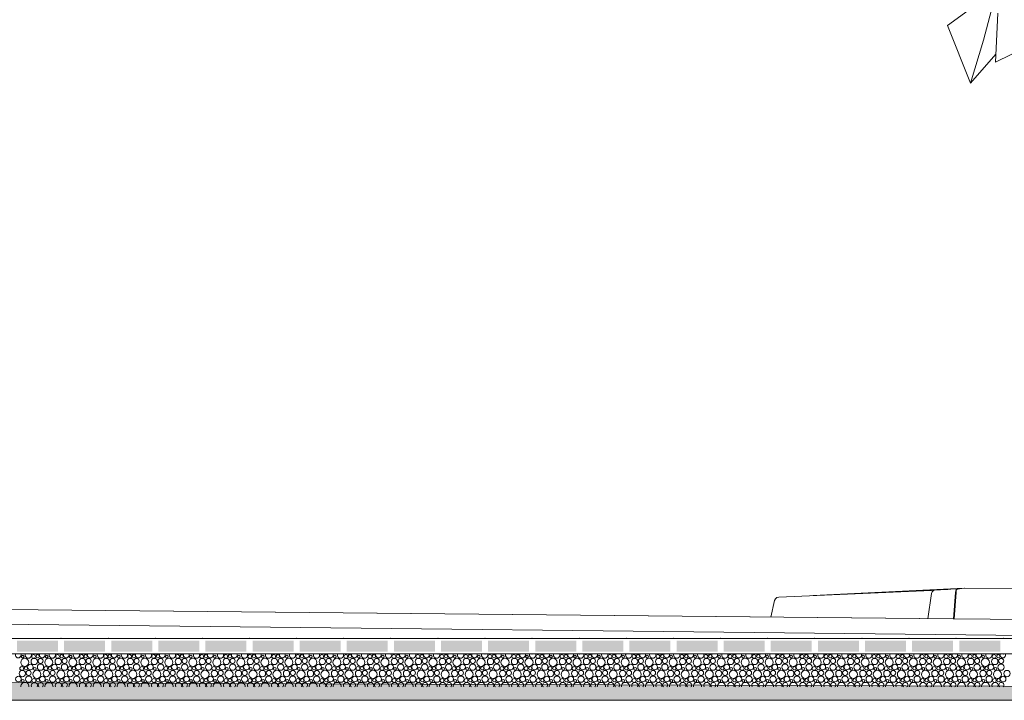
# Model space of a CAD drawing. Header units: millimetres. Extents: x 27350 to 76432, y -300 to 6935.
# Tile 19 of 43: x 64025 to 68498, y -300 to 2792. Entities that reach past the tile are written whole.
import ezdxf

# ---------------------------------------------------------------- set-up
doc = ezdxf.new("R2010")
doc.units = ezdxf.units.MM
doc.header["$MEASUREMENT"] = 0
for name, color, linetype in [('L1', 7, 'Continuous'), ('Nouveau_Terrain _ Original.Terrain', 7, 'Continuous'), ('Nouveau_VRD _ Voirie 3d.VRD', 7, 'Continuous'), ('Nouveau_VRD _ Végétation.VRD', 7, 'Continuous'), ('VRD _ Bordure.VRD', 7, 'Continuous')]:
    doc.layers.add(name, color=color, linetype=linetype)

# ---------------------------------------------------------------- blocks, each defined once
blk = doc.blocks.new('Élément de coupe_10')
at = {"layer": 'VRD _ Bordure.VRD', "color": 7, "linetype": 'Continuous', "lineweight": 15}
for p, q in [((68271, 69.7), (68279.2, 189.7)), ((68279.2, 189.7), (68280.3, 197.5)), ((68280.3, 197.5), (68282.3, 203.1)), ((68282.3, 203.1), (68284.9, 205.3)), ((68284.9, 205.3), (68316.1, 209.6)), ((68316.6, 209.6), (68316.8, 209.7)), ((68316.8, 209.7), (69216.3, 203.1))]:
    blk.add_line(p, q, dxfattribs=at)
blk = doc.blocks.new('*X21')
at = {"layer": 'Nouveau_VRD _ Voirie 3d.VRD', "color": 33, "linetype": 'Continuous', "lineweight": 15, "true_color": 0xf48e54}
for centre, radius in [((64047.8, -127.6), 18.4), ((64038.4, -101.9), 6.2), ((64090.8, -123.8), 14.3), ((64087.9, -100.6), 8.58), ((64107.1, -99.6), 7.52), ((64119.6, -121.2), 11.5), ((64156.9, -127.6), 18.4), ((64147.5, -101.9), 6.2), ((64199.9, -123.8), 14.3), ((64197, -100.6), 8.58), ((64216.2, -99.6), 7.52), ((64228.7, -121.2), 11.5), ((64266, -127.6), 18.4), ((64256.6, -101.9), 6.2), ((64309, -123.8), 14.3), ((64306.2, -100.6), 8.58), ((64325.3, -99.6), 7.52), ((64337.9, -121.2), 11.5), ((64375.1, -127.6), 18.4), ((64365.7, -101.9), 6.2), ((64418.2, -123.8), 14.3), ((64415.3, -100.6), 8.58), ((64434.4, -99.6), 7.52), ((64447, -121.2), 11.5), ((64484.2, -127.6), 18.4), ((64474.8, -101.9), 6.2), ((64527.3, -123.8), 14.3), ((64524.4, -100.6), 8.58), ((64543.5, -99.6), 7.52), ((64556.1, -121.2), 11.5), ((64593.3, -127.6), 18.4), ((64583.9, -101.9), 6.2), ((64636.4, -123.8), 14.3), ((64633.5, -100.6), 8.58), ((64652.6, -99.6), 7.52), ((64665.2, -121.2), 11.5), ((64702.4, -127.6), 18.4), ((64693.1, -101.9), 6.2), ((64745.5, -123.8), 14.3), ((64742.6, -100.6), 8.58), ((64761.7, -99.6), 7.52), ((64774.3, -121.2), 11.5), ((64811.5, -127.6), 18.4), ((64802.2, -101.9), 6.2), ((64854.6, -123.8), 14.3), ((64851.7, -100.6), 8.58), ((64870.9, -99.6), 7.52), ((64883.4, -121.2), 11.5), ((64920.7, -127.6), 18.4), ((64911.3, -101.9), 6.2), ((64963.7, -123.8), 14.3), ((64960.8, -100.6), 8.58), ((64980, -99.6), 7.52), ((64992.5, -121.2), 11.5), ((65029.8, -127.6), 18.4), ((65020.4, -101.9), 6.2), ((65072.8, -123.8), 14.3), ((65069.9, -100.6), 8.58), ((65089.1, -99.6), 7.52), ((65101.6, -121.2), 11.5), ((65138.9, -127.6), 18.4), ((65129.5, -101.9), 6.2), ((65181.9, -123.8), 14.3), ((65179, -100.6), 8.58), ((65198.2, -99.6), 7.52), ((65210.8, -121.2), 11.5), ((65248, -127.6), 18.4), ((65238.6, -101.9), 6.2), ((65291.1, -123.8), 14.3), ((65288.2, -100.6), 8.58), ((65307.3, -99.6), 7.52), ((65319.9, -121.2), 11.5), ((65357.1, -127.6), 18.4), ((65347.7, -101.9), 6.2), ((65400.2, -123.8), 14.3), ((65397.3, -100.6), 8.58), ((65416.4, -99.6), 7.52), ((65429, -121.2), 11.5), ((65466.2, -127.6), 18.4), ((65456.8, -101.9), 6.2), ((65509.3, -123.8), 14.3), ((65506.4, -100.6), 8.58), ((65525.5, -99.6), 7.52), ((65538.1, -121.2), 11.5), ((65575.3, -127.6), 18.4), ((65566, -101.9), 6.2), ((65618.4, -123.8), 14.3), ((65615.5, -100.6), 8.58), ((65634.6, -99.6), 7.52), ((65647.2, -121.2), 11.5), ((65684.4, -127.6), 18.4), ((65675.1, -101.9), 6.2), ((65727.5, -123.8), 14.3), ((65724.6, -100.6), 8.58), ((65743.8, -99.6), 7.52), ((65756.3, -121.2), 11.5), ((65793.6, -127.6), 18.4), ((65784.2, -101.9), 6.2), ((65836.6, -123.8), 14.3), ((65833.7, -100.6), 8.58), ((65852.9, -99.6), 7.52), ((65865.4, -121.2), 11.5), ((65902.7, -127.6), 18.4), ((65893.3, -101.9), 6.2), ((65945.7, -123.8), 14.3), ((65942.8, -100.6), 8.58), ((65962, -99.6), 7.52), ((65974.5, -121.2), 11.5), ((66011.8, -127.6), 18.4), ((66002.4, -101.9), 6.2), ((66054.8, -123.8), 14.3), ((66051.9, -100.6), 8.58), ((66071.1, -99.6), 7.52), ((66083.7, -121.2), 11.5), ((66120.9, -127.6), 18.4), ((66111.5, -101.9), 6.2), ((66164, -123.8), 14.3), ((66161.1, -100.6), 8.58), ((66180.2, -99.6), 7.52), ((66192.8, -121.2), 11.5), ((66230, -127.6), 18.4), ((66220.6, -101.9), 6.2), ((66273.1, -123.8), 14.3), ((66270.2, -100.6), 8.58), ((66289.3, -99.6), 7.52), ((66301.9, -121.2), 11.5), ((66339.1, -127.6), 18.4), ((66329.7, -101.9), 6.2), ((66382.2, -123.8), 14.3), ((66379.3, -100.6), 8.58), ((66398.4, -99.6), 7.52), ((66411, -121.2), 11.5), ((66448.2, -127.6), 18.4), ((66438.9, -101.9), 6.2), ((66491.3, -123.8), 14.3), ((66488.4, -100.6), 8.58), ((66507.5, -99.6), 7.52), ((66520.1, -121.2), 11.5), ((66557.3, -127.6), 18.4), ((66548, -101.9), 6.2), ((66600.4, -123.8), 14.3), ((66597.5, -100.6), 8.58), ((66616.7, -99.6), 7.52), ((66629.2, -121.2), 11.5), ((66666.5, -127.6), 18.4), ((66657.1, -101.9), 6.2), ((66709.5, -123.8), 14.3), ((66706.6, -100.6), 8.58), ((66725.8, -99.6), 7.52), ((66738.3, -121.2), 11.5), ((66775.6, -127.6), 18.4), ((66766.2, -101.9), 6.2), ((66818.6, -123.8), 14.3), ((66815.7, -100.6), 8.58), ((66834.9, -99.6), 7.52), ((66847.4, -121.2), 11.5), ((66884.7, -127.6), 18.4), ((66875.3, -101.9), 6.2), ((66927.7, -123.8), 14.3), ((66924.8, -100.6), 8.58), ((66944, -99.6), 7.52), ((66956.6, -121.2), 11.5), ((66993.8, -127.6), 18.4), ((66984.4, -101.9), 6.2), ((67036.9, -123.8), 14.3), ((67034, -100.6), 8.58), ((67053.1, -99.6), 7.52), ((67065.7, -121.2), 11.5), ((67102.9, -127.6), 18.4), ((67093.5, -101.9), 6.2), ((67146, -123.8), 14.3), ((67143.1, -100.6), 8.58), ((67162.2, -99.6), 7.52), ((67174.8, -121.2), 11.5), ((67212, -127.6), 18.4), ((67202.6, -101.9), 6.2), ((67255.1, -123.8), 14.3), ((67252.2, -100.6), 8.58), ((67271.3, -99.6), 7.52), ((67283.9, -121.2), 11.5), ((67321.1, -127.6), 18.4), ((67311.8, -101.9), 6.2), ((67364.2, -123.8), 14.3), ((67361.3, -100.6), 8.58), ((67380.4, -99.6), 7.52), ((67393, -121.2), 11.5), ((67430.2, -127.6), 18.4), ((67420.9, -101.9), 6.2), ((67473.3, -123.8), 14.3), ((67470.4, -100.6), 8.58), ((67489.6, -99.6), 7.52), ((67502.1, -121.2), 11.5), ((67539.3, -127.6), 18.4), ((67530, -101.9), 6.2), ((67582.4, -123.8), 14.3), ((67579.5, -100.6), 8.58), ((67598.7, -99.6), 7.52), ((67611.2, -121.2), 11.5), ((67648.5, -127.6), 18.4), ((67639.1, -101.9), 6.2), ((67691.5, -123.8), 14.3), ((67688.6, -100.6), 8.58), ((67707.8, -99.6), 7.52), ((67720.3, -121.2), 11.5), ((67757.6, -127.6), 18.4), ((67748.2, -101.9), 6.2), ((67800.6, -123.8), 14.3), ((67797.7, -100.6), 8.58), ((67816.9, -99.6), 7.52), ((67829.5, -121.2), 11.5), ((67866.7, -127.6), 18.4), ((67857.3, -101.9), 6.2), ((67909.8, -123.8), 14.3), ((67906.9, -100.6), 8.58), ((67926, -99.6), 7.52), ((67938.6, -121.2), 11.5), ((67975.8, -127.6), 18.4), ((67966.4, -101.9), 6.2), ((68018.9, -123.8), 14.3), ((68016, -100.6), 8.58), ((68035.1, -99.6), 7.52), ((68047.7, -121.2), 11.5), ((68084.9, -127.6), 18.4), ((68075.5, -101.9), 6.2), ((68128, -123.8), 14.3), ((68125.1, -100.6), 8.58), ((68144.2, -99.6), 7.52), ((68156.8, -121.2), 11.5), ((68194, -127.6), 18.4), ((68184.7, -101.9), 6.2), ((68237.1, -123.8), 14.3), ((68234.2, -100.6), 8.58), ((68253.3, -99.6), 7.52), ((68265.9, -121.2), 11.5), ((68303.1, -127.6), 18.4), ((68293.8, -101.9), 6.2), ((68346.2, -123.8), 14.3), ((68343.3, -100.6), 8.58), ((68362.5, -99.6), 7.52), ((68375, -121.2), 11.5), ((68412.2, -127.6), 18.4), ((68402.9, -101.9), 6.2), ((68455.3, -123.8), 14.3), ((68452.4, -100.6), 8.58), ((68471.6, -99.6), 7.52), ((68484.1, -121.2), 11.5), ((64036.8, -178.4), 14.3), ((64033.9, -155.2), 8.58), ((64053.1, -154.2), 7.52), ((64065.6, -175.8), 11.5), ((64073.3, -148.8), 12.8), ((64102.9, -182.2), 18.4), ((64093.5, -156.5), 6.2), ((64119.3, -149.5), 14.2), ((64145.9, -178.4), 14.3), ((64143, -155.2), 8.58), ((64162.2, -154.2), 7.52), ((64174.7, -175.8), 11.5), ((64182.4, -148.8), 12.8), ((64212, -182.2), 18.4), ((64202.6, -156.5), 6.2), ((64228.4, -149.5), 14.2), ((64255, -178.4), 14.3), ((64252.2, -155.2), 8.58), ((64271.3, -154.2), 7.52), ((64283.9, -175.8), 11.5), ((64291.5, -148.8), 12.8), ((64321.1, -182.2), 18.4), ((64311.7, -156.5), 6.2), ((64337.6, -149.5), 14.2), ((64364.2, -178.4), 14.3), ((64361.3, -155.2), 8.58), ((64380.4, -154.2), 7.52), ((64393, -175.8), 11.5), ((64400.6, -148.8), 12.8), ((64430.2, -182.2), 18.4), ((64420.8, -156.5), 6.2), ((64446.7, -149.5), 14.2), ((64473.3, -178.4), 14.3), ((64470.4, -155.2), 8.58), ((64489.5, -154.2), 7.52), ((64502.1, -175.8), 11.5), ((64509.7, -148.8), 12.8), ((64539.3, -182.2), 18.4), ((64529.9, -156.5), 6.2), ((64555.8, -149.5), 14.2), ((64582.4, -178.4), 14.3), ((64579.5, -155.2), 8.58), ((64598.6, -154.2), 7.52), ((64611.2, -175.8), 11.5), ((64618.8, -148.8), 12.8), ((64648.4, -182.2), 18.4), ((64639.1, -156.5), 6.2), ((64664.9, -149.5), 14.2), ((64691.5, -178.4), 14.3), ((64688.6, -155.2), 8.58), ((64707.7, -154.2), 7.52), ((64720.3, -175.8), 11.5), ((64728, -148.8), 12.8), ((64757.5, -182.2), 18.4), ((64748.2, -156.5), 6.2), ((64774, -149.5), 14.2), ((64800.6, -178.4), 14.3), ((64797.7, -155.2), 8.58), ((64816.9, -154.2), 7.52), ((64829.4, -175.8), 11.5), ((64837.1, -148.8), 12.8), ((64866.7, -182.2), 18.4), ((64857.3, -156.5), 6.2), ((64883.1, -149.5), 14.2), ((64909.7, -178.4), 14.3), ((64906.8, -155.2), 8.58), ((64926, -154.2), 7.52), ((64938.5, -175.8), 11.5), ((64946.2, -148.8), 12.8), ((64975.8, -182.2), 18.4), ((64966.4, -156.5), 6.2), ((64992.2, -149.5), 14.2), ((65018.8, -178.4), 14.3), ((65015.9, -155.2), 8.58), ((65035.1, -154.2), 7.52), ((65047.6, -175.8), 11.5), ((65055.3, -148.8), 12.8), ((65084.9, -182.2), 18.4), ((65075.5, -156.5), 6.2), ((65101.3, -149.5), 14.2), ((65127.9, -178.4), 14.3), ((65125, -155.2), 8.58), ((65144.2, -154.2), 7.52), ((65156.8, -175.8), 11.5), ((65164.4, -148.8), 12.8), ((65194, -182.2), 18.4), ((65184.6, -156.5), 6.2), ((65210.5, -149.5), 14.2), ((65237.1, -178.4), 14.3), ((65234.2, -155.2), 8.58), ((65253.3, -154.2), 7.52), ((65265.9, -175.8), 11.5), ((65273.5, -148.8), 12.8), ((65303.1, -182.2), 18.4), ((65293.7, -156.5), 6.2), ((65319.6, -149.5), 14.2), ((65346.2, -178.4), 14.3), ((65343.3, -155.2), 8.58), ((65362.4, -154.2), 7.52), ((65375, -175.8), 11.5), ((65382.6, -148.8), 12.8), ((65412.2, -182.2), 18.4), ((65402.8, -156.5), 6.2), ((65428.7, -149.5), 14.2), ((65455.3, -178.4), 14.3), ((65452.4, -155.2), 8.58), ((65471.5, -154.2), 7.52), ((65484.1, -175.8), 11.5), ((65491.7, -148.8), 12.8), ((65521.3, -182.2), 18.4), ((65512, -156.5), 6.2), ((65537.8, -149.5), 14.2), ((65564.4, -178.4), 14.3), ((65561.5, -155.2), 8.58), ((65580.6, -154.2), 7.52), ((65593.2, -175.8), 11.5), ((65600.9, -148.8), 12.8), ((65630.4, -182.2), 18.4), ((65621.1, -156.5), 6.2), ((65646.9, -149.5), 14.2), ((65673.5, -178.4), 14.3), ((65670.6, -155.2), 8.58), ((65689.8, -154.2), 7.52), ((65702.3, -175.8), 11.5), ((65710, -148.8), 12.8), ((65739.6, -182.2), 18.4), ((65730.2, -156.5), 6.2), ((65756, -149.5), 14.2), ((65782.6, -178.4), 14.3), ((65779.7, -155.2), 8.58), ((65798.9, -154.2), 7.52), ((65811.4, -175.8), 11.5), ((65819.1, -148.8), 12.8), ((65848.7, -182.2), 18.4), ((65839.3, -156.5), 6.2), ((65865.1, -149.5), 14.2), ((65891.7, -178.4), 14.3), ((65888.8, -155.2), 8.58), ((65908, -154.2), 7.52), ((65920.5, -175.8), 11.5), ((65928.2, -148.8), 12.8), ((65957.8, -182.2), 18.4), ((65948.4, -156.5), 6.2), ((65974.2, -149.5), 14.2), ((66000.8, -178.4), 14.3), ((65997.9, -155.2), 8.58), ((66017.1, -154.2), 7.52), ((66029.7, -175.8), 11.5), ((66037.3, -148.8), 12.8), ((66066.9, -182.2), 18.4), ((66057.5, -156.5), 6.2), ((66083.4, -149.5), 14.2), ((66110, -178.4), 14.3), ((66107.1, -155.2), 8.58), ((66126.2, -154.2), 7.52), ((66138.8, -175.8), 11.5), ((66146.4, -148.8), 12.8), ((66176, -182.2), 18.4), ((66166.6, -156.5), 6.2), ((66192.5, -149.5), 14.2), ((66219.1, -178.4), 14.3), ((66216.2, -155.2), 8.58), ((66235.3, -154.2), 7.52), ((66247.9, -175.8), 11.5), ((66255.5, -148.8), 12.8), ((66285.1, -182.2), 18.4), ((66275.7, -156.5), 6.2), ((66301.6, -149.5), 14.2), ((66328.2, -178.4), 14.3), ((66325.3, -155.2), 8.58), ((66344.4, -154.2), 7.52), ((66357, -175.8), 11.5), ((66364.6, -148.8), 12.8), ((66394.2, -182.2), 18.4), ((66384.9, -156.5), 6.2), ((66410.7, -149.5), 14.2), ((66437.3, -178.4), 14.3), ((66434.4, -155.2), 8.58), ((66453.5, -154.2), 7.52), ((66466.1, -175.8), 11.5), ((66473.8, -148.8), 12.8), ((66503.3, -182.2), 18.4), ((66494, -156.5), 6.2), ((66519.8, -149.5), 14.2), ((66546.4, -178.4), 14.3), ((66543.5, -155.2), 8.58), ((66562.7, -154.2), 7.52), ((66575.2, -175.8), 11.5), ((66582.9, -148.8), 12.8), ((66612.5, -182.2), 18.4), ((66603.1, -156.5), 6.2), ((66628.9, -149.5), 14.2), ((66655.5, -178.4), 14.3), ((66652.6, -155.2), 8.58), ((66671.8, -154.2), 7.52), ((66684.3, -175.8), 11.5), ((66692, -148.8), 12.8), ((66721.6, -182.2), 18.4), ((66712.2, -156.5), 6.2), ((66738, -149.5), 14.2), ((66764.6, -178.4), 14.3), ((66761.7, -155.2), 8.58), ((66780.9, -154.2), 7.52), ((66793.4, -175.8), 11.5), ((66801.1, -148.8), 12.8), ((66830.7, -182.2), 18.4), ((66821.3, -156.5), 6.2), ((66847.1, -149.5), 14.2), ((66873.7, -178.4), 14.3), ((66870.8, -155.2), 8.58), ((66890, -154.2), 7.52), ((66902.6, -175.8), 11.5), ((66910.2, -148.8), 12.8), ((66939.8, -182.2), 18.4), ((66930.4, -156.5), 6.2), ((66956.2, -149.5), 14.2), ((66982.9, -178.4), 14.3), ((66980, -155.2), 8.58), ((66999.1, -154.2), 7.52), ((67011.7, -175.8), 11.5), ((67019.3, -148.8), 12.8), ((67048.9, -182.2), 18.4), ((67039.5, -156.5), 6.2), ((67065.4, -149.5), 14.2), ((67092, -178.4), 14.3), ((67089.1, -155.2), 8.58), ((67108.2, -154.2), 7.52), ((67120.8, -175.8), 11.5), ((67128.4, -148.8), 12.8), ((67158, -182.2), 18.4), ((67148.6, -156.5), 6.2), ((67174.5, -149.5), 14.2), ((67201.1, -178.4), 14.3), ((67198.2, -155.2), 8.58), ((67217.3, -154.2), 7.52), ((67229.9, -175.8), 11.5), ((67237.5, -148.8), 12.8), ((67267.1, -182.2), 18.4), ((67257.8, -156.5), 6.2), ((67283.6, -149.5), 14.2), ((67310.2, -178.4), 14.3), ((67307.3, -155.2), 8.58), ((67326.4, -154.2), 7.52), ((67339, -175.8), 11.5), ((67346.7, -148.8), 12.8), ((67376.2, -182.2), 18.4), ((67366.9, -156.5), 6.2), ((67392.7, -149.5), 14.2), ((67419.3, -178.4), 14.3), ((67416.4, -155.2), 8.58), ((67435.6, -154.2), 7.52), ((67448.1, -175.8), 11.5), ((67455.8, -148.8), 12.8), ((67485.3, -182.2), 18.4), ((67476, -156.5), 6.2), ((67501.8, -149.5), 14.2), ((67528.4, -178.4), 14.3), ((67525.5, -155.2), 8.58), ((67544.7, -154.2), 7.52), ((67557.2, -175.8), 11.5), ((67564.9, -148.8), 12.8), ((67594.5, -182.2), 18.4), ((67585.1, -156.5), 6.2), ((67610.9, -149.5), 14.2), ((67637.5, -178.4), 14.3), ((67634.6, -155.2), 8.58), ((67653.8, -154.2), 7.52), ((67666.3, -175.8), 11.5), ((67674, -148.8), 12.8), ((67703.6, -182.2), 18.4), ((67694.2, -156.5), 6.2), ((67720, -149.5), 14.2), ((67746.6, -178.4), 14.3), ((67743.7, -155.2), 8.58), ((67762.9, -154.2), 7.52), ((67775.5, -175.8), 11.5), ((67783.1, -148.8), 12.8), ((67812.7, -182.2), 18.4), ((67803.3, -156.5), 6.2), ((67829.1, -149.5), 14.2), ((67855.8, -178.4), 14.3), ((67852.9, -155.2), 8.58), ((67872, -154.2), 7.52), ((67884.6, -175.8), 11.5), ((67892.2, -148.8), 12.8), ((67921.8, -182.2), 18.4), ((67912.4, -156.5), 6.2), ((67938.3, -149.5), 14.2), ((67964.9, -178.4), 14.3), ((67962, -155.2), 8.58), ((67981.1, -154.2), 7.52), ((67993.7, -175.8), 11.5), ((68001.3, -148.8), 12.8), ((68030.9, -182.2), 18.4), ((68021.5, -156.5), 6.2), ((68047.4, -149.5), 14.2), ((68074, -178.4), 14.3), ((68071.1, -155.2), 8.58), ((68090.2, -154.2), 7.52), ((68102.8, -175.8), 11.5), ((68110.4, -148.8), 12.8), ((68140, -182.2), 18.4), ((68130.7, -156.5), 6.2), ((68156.5, -149.5), 14.2), ((68183.1, -178.4), 14.3), ((68180.2, -155.2), 8.58), ((68199.3, -154.2), 7.52), ((68211.9, -175.8), 11.5), ((68219.6, -148.8), 12.8), ((68249.1, -182.2), 18.4), ((68239.8, -156.5), 6.2), ((68265.6, -149.5), 14.2), ((68292.2, -178.4), 14.3), ((68289.3, -155.2), 8.58), ((68308.5, -154.2), 7.52), ((68321, -175.8), 11.5), ((68328.7, -148.8), 12.8), ((68358.2, -182.2), 18.4), ((68348.9, -156.5), 6.2), ((68374.7, -149.5), 14.2), ((68401.3, -178.4), 14.3), ((68398.4, -155.2), 8.58), ((68417.6, -154.2), 7.52), ((68430.1, -175.8), 11.5), ((68437.8, -148.8), 12.8), ((68467.4, -182.2), 18.4), ((68458, -156.5), 6.2), ((68483.8, -149.5), 14.2), ((68510.4, -178.4), 14.3), ((64019.3, -203.4), 12.8), ((64039.5, -211.1), 6.2), ((64065.3, -204.1), 14.2), ((64089, -209.8), 8.58), ((64108.2, -208.8), 7.52), ((64128.4, -203.4), 12.8), ((64148.6, -211.1), 6.2), ((64174.4, -204.1), 14.2), ((64198.2, -209.8), 8.58), ((64217.3, -208.8), 7.52), ((64237.5, -203.4), 12.8), ((64257.7, -211.1), 6.2), ((64283.6, -204.1), 14.2), ((64307.3, -209.8), 8.58), ((64326.4, -208.8), 7.52), ((64346.6, -203.4), 12.8), ((64366.8, -211.1), 6.2), ((64392.7, -204.1), 14.2), ((64416.4, -209.8), 8.58), ((64435.5, -208.8), 7.52), ((64455.7, -203.4), 12.8), ((64475.9, -211.1), 6.2), ((64501.8, -204.1), 14.2), ((64525.5, -209.8), 8.58), ((64544.6, -208.8), 7.52), ((64564.8, -203.4), 12.8), ((64585.1, -211.1), 6.2), ((64610.9, -204.1), 14.2), ((64634.6, -209.8), 8.58), ((64653.7, -208.8), 7.52), ((64674, -203.4), 12.8), ((64694.2, -211.1), 6.2), ((64720, -204.1), 14.2), ((64743.7, -209.8), 8.58), ((64762.9, -208.8), 7.52), ((64783.1, -203.4), 12.8), ((64803.3, -211.1), 6.2), ((64829.1, -204.1), 14.2), ((64852.8, -209.8), 8.58), ((64872, -208.8), 7.52), ((64892.2, -203.4), 12.8), ((64912.4, -211.1), 6.2), ((64938.2, -204.1), 14.2), ((64961.9, -209.8), 8.58), ((64981.1, -208.8), 7.52), ((65001.3, -203.4), 12.8), ((65021.5, -211.1), 6.2), ((65047.3, -204.1), 14.2), ((65071, -209.8), 8.58), ((65090.2, -208.8), 7.52), ((65110.4, -203.4), 12.8), ((65130.6, -211.1), 6.2), ((65156.5, -204.1), 14.2), ((65180.2, -209.8), 8.58), ((65199.3, -208.8), 7.52), ((65219.5, -203.4), 12.8), ((65239.7, -211.1), 6.2), ((65265.6, -204.1), 14.2), ((65289.3, -209.8), 8.58), ((65308.4, -208.8), 7.52), ((65328.6, -203.4), 12.8), ((65348.8, -211.1), 6.2), ((65374.7, -204.1), 14.2), ((65398.4, -209.8), 8.58), ((65417.5, -208.8), 7.52), ((65437.7, -203.4), 12.8), ((65458, -211.1), 6.2), ((65483.8, -204.1), 14.2), ((65507.5, -209.8), 8.58), ((65526.6, -208.8), 7.52), ((65546.9, -203.4), 12.8), ((65567.1, -211.1), 6.2), ((65592.9, -204.1), 14.2), ((65616.6, -209.8), 8.58), ((65635.8, -208.8), 7.52), ((65656, -203.4), 12.8), ((65676.2, -211.1), 6.2), ((65702, -204.1), 14.2), ((65725.7, -209.8), 8.58), ((65744.9, -208.8), 7.52), ((65765.1, -203.4), 12.8), ((65785.3, -211.1), 6.2), ((65811.1, -204.1), 14.2), ((65834.8, -209.8), 8.58), ((65854, -208.8), 7.52), ((65874.2, -203.4), 12.8), ((65894.4, -211.1), 6.2), ((65920.2, -204.1), 14.2), ((65943.9, -209.8), 8.58), ((65963.1, -208.8), 7.52), ((65983.3, -203.4), 12.8), ((66003.5, -211.1), 6.2), ((66029.4, -204.1), 14.2), ((66053.1, -209.8), 8.58), ((66072.2, -208.8), 7.52), ((66092.4, -203.4), 12.8), ((66112.6, -211.1), 6.2), ((66138.5, -204.1), 14.2), ((66162.2, -209.8), 8.58), ((66181.3, -208.8), 7.52), ((66201.5, -203.4), 12.8), ((66221.7, -211.1), 6.2), ((66247.6, -204.1), 14.2), ((66271.3, -209.8), 8.58), ((66290.4, -208.8), 7.52), ((66310.6, -203.4), 12.8), ((66330.9, -211.1), 6.2), ((66356.7, -204.1), 14.2), ((66380.4, -209.8), 8.58), ((66399.5, -208.8), 7.52), ((66419.8, -203.4), 12.8), ((66440, -211.1), 6.2), ((66465.8, -204.1), 14.2), ((66489.5, -209.8), 8.58), ((66508.7, -208.8), 7.52), ((66528.9, -203.4), 12.8), ((66549.1, -211.1), 6.2), ((66574.9, -204.1), 14.2), ((66598.6, -209.8), 8.58), ((66617.8, -208.8), 7.52), ((66638, -203.4), 12.8), ((66658.2, -211.1), 6.2), ((66684, -204.1), 14.2), ((66707.7, -209.8), 8.58), ((66726.9, -208.8), 7.52), ((66747.1, -203.4), 12.8), ((66767.3, -211.1), 6.2), ((66793.1, -204.1), 14.2), ((66816.8, -209.8), 8.58), ((66836, -208.8), 7.52), ((66856.2, -203.4), 12.8), ((66876.4, -211.1), 6.2), ((66902.2, -204.1), 14.2), ((66926, -209.8), 8.58), ((66945.1, -208.8), 7.52), ((66965.3, -203.4), 12.8), ((66985.5, -211.1), 6.2), ((67011.4, -204.1), 14.2), ((67035.1, -209.8), 8.58), ((67054.2, -208.8), 7.52), ((67074.4, -203.4), 12.8), ((67094.6, -211.1), 6.2), ((67120.5, -204.1), 14.2), ((67144.2, -209.8), 8.58), ((67163.3, -208.8), 7.52), ((67183.5, -203.4), 12.8), ((67203.8, -211.1), 6.2), ((67229.6, -204.1), 14.2), ((67253.3, -209.8), 8.58), ((67272.4, -208.8), 7.52), ((67292.7, -203.4), 12.8), ((67312.9, -211.1), 6.2), ((67338.7, -204.1), 14.2), ((67362.4, -209.8), 8.58), ((67381.6, -208.8), 7.52), ((67401.8, -203.4), 12.8), ((67422, -211.1), 6.2), ((67447.8, -204.1), 14.2), ((67471.5, -209.8), 8.58), ((67490.7, -208.8), 7.52), ((67510.9, -203.4), 12.8), ((67531.1, -211.1), 6.2), ((67556.9, -204.1), 14.2), ((67580.6, -209.8), 8.58), ((67599.8, -208.8), 7.52), ((67620, -203.4), 12.8), ((67640.2, -211.1), 6.2), ((67666, -204.1), 14.2), ((67689.7, -209.8), 8.58), ((67708.9, -208.8), 7.52), ((67729.1, -203.4), 12.8), ((67749.3, -211.1), 6.2), ((67775.1, -204.1), 14.2), ((67798.9, -209.8), 8.58), ((67818, -208.8), 7.52), ((67838.2, -203.4), 12.8), ((67858.4, -211.1), 6.2), ((67884.3, -204.1), 14.2), ((67908, -209.8), 8.58), ((67927.1, -208.8), 7.52), ((67947.3, -203.4), 12.8), ((67967.5, -211.1), 6.2), ((67993.4, -204.1), 14.2), ((68017.1, -209.8), 8.58), ((68036.2, -208.8), 7.52), ((68056.4, -203.4), 12.8), ((68076.7, -211.1), 6.2), ((68102.5, -204.1), 14.2), ((68126.2, -209.8), 8.58), ((68145.3, -208.8), 7.52), ((68165.6, -203.4), 12.8), ((68185.8, -211.1), 6.2), ((68211.6, -204.1), 14.2), ((68235.3, -209.8), 8.58), ((68254.5, -208.8), 7.52), ((68274.7, -203.4), 12.8), ((68294.9, -211.1), 6.2), ((68320.7, -204.1), 14.2), ((68344.4, -209.8), 8.58), ((68363.6, -208.8), 7.52), ((68383.8, -203.4), 12.8), ((68404, -211.1), 6.2), ((68429.8, -204.1), 14.2), ((68453.5, -209.8), 8.58), ((68472.7, -208.8), 7.52), ((68492.9, -203.4), 12.8)]:
    blk.add_circle(centre, radius, dxfattribs=at)
for centre, radius, start, end in [((64018.2, -94.2), 12.8, 156.7047, 23.2953), ((64064.2, -94.9), 14.2, 156.3267, 23.6733), ((64101.8, -73), 18.4, 242.0872, 297.9128), ((64127.3, -94.2), 12.8, 156.7047, 23.2953), ((64173.3, -94.9), 14.2, 156.3267, 23.6733), ((64210.9, -73), 18.4, 242.0872, 297.9128), ((64236.4, -94.2), 12.8, 156.7047, 23.2953), ((64282.4, -94.9), 14.2, 156.3267, 23.6733), ((64320, -73), 18.4, 242.0872, 297.9128), ((64345.5, -94.2), 12.8, 156.7047, 23.2953), ((64391.6, -94.9), 14.2, 156.3267, 23.6733), ((64429.1, -73), 18.4, 242.0872, 297.9128), ((64454.6, -94.2), 12.8, 156.7047, 23.2953), ((64500.7, -94.9), 14.2, 156.3267, 23.6733), ((64538.2, -73), 18.4, 242.0872, 297.9128), ((64563.7, -94.2), 12.8, 156.7047, 23.2953), ((64609.8, -94.9), 14.2, 156.3267, 23.6733), ((64647.3, -73), 18.4, 242.0872, 297.9128), ((64672.8, -94.2), 12.8, 156.7047, 23.2953), ((64718.9, -94.9), 14.2, 156.3267, 23.6733), ((64756.4, -73), 18.4, 242.0872, 297.9128), ((64782, -94.2), 12.8, 156.7047, 23.2953), ((64828, -94.9), 14.2, 156.3267, 23.6733), ((64865.5, -73), 18.4, 242.0872, 297.9128), ((64891.1, -94.2), 12.8, 156.7047, 23.2953), ((64937.1, -94.9), 14.2, 156.3267, 23.6733), ((64974.7, -73), 18.4, 242.0872, 297.9128), ((65000.2, -94.2), 12.8, 156.7047, 23.2953), ((65046.2, -94.9), 14.2, 156.3267, 23.6733), ((65083.8, -73), 18.4, 242.0872, 297.9128), ((65109.3, -94.2), 12.8, 156.7047, 23.2953), ((65155.3, -94.9), 14.2, 156.3267, 23.6733), ((65192.9, -73), 18.4, 242.0872, 297.9128), ((65218.4, -94.2), 12.8, 156.7047, 23.2953), ((65264.5, -94.9), 14.2, 156.3267, 23.6733), ((65302, -73), 18.4, 242.0872, 297.9128), ((65327.5, -94.2), 12.8, 156.7047, 23.2953), ((65373.6, -94.9), 14.2, 156.3267, 23.6733), ((65411.1, -73), 18.4, 242.0872, 297.9128), ((65436.6, -94.2), 12.8, 156.7047, 23.2953), ((65482.7, -94.9), 14.2, 156.3267, 23.6733), ((65520.2, -73), 18.4, 242.0872, 297.9128), ((65545.7, -94.2), 12.8, 156.7047, 23.2953), ((65591.8, -94.9), 14.2, 156.3267, 23.6733), ((65629.3, -73), 18.4, 242.0872, 297.9128), ((65654.9, -94.2), 12.8, 156.7047, 23.2953), ((65700.9, -94.9), 14.2, 156.3267, 23.6733), ((65738.4, -73), 18.4, 242.0872, 297.9128), ((65764, -94.2), 12.8, 156.7047, 23.2953), ((65810, -94.9), 14.2, 156.3267, 23.6733), ((65847.6, -73), 18.4, 242.0872, 297.9128), ((65873.1, -94.2), 12.8, 156.7047, 23.2953), ((65919.1, -94.9), 14.2, 156.3267, 23.6733), ((65956.7, -73), 18.4, 242.0872, 297.9128), ((65982.2, -94.2), 12.8, 156.7047, 23.2953), ((66028.2, -94.9), 14.2, 156.3267, 23.6733), ((66065.8, -73), 18.4, 242.0872, 297.9128), ((66091.3, -94.2), 12.8, 156.7047, 23.2953), ((66137.4, -94.9), 14.2, 156.3267, 23.6733), ((66174.9, -73), 18.4, 242.0872, 297.9128), ((66200.4, -94.2), 12.8, 156.7047, 23.2953), ((66246.5, -94.9), 14.2, 156.3267, 23.6733), ((66284, -73), 18.4, 242.0872, 297.9128), ((66309.5, -94.2), 12.8, 156.7047, 23.2953), ((66355.6, -94.9), 14.2, 156.3267, 23.6733), ((66393.1, -73), 18.4, 242.0872, 297.9128), ((66418.6, -94.2), 12.8, 156.7047, 23.2953), ((66464.7, -94.9), 14.2, 156.3267, 23.6733), ((66502.2, -73), 18.4, 242.0872, 297.9128), ((66527.8, -94.2), 12.8, 156.7047, 23.2953), ((66573.8, -94.9), 14.2, 156.3267, 23.6733), ((66611.3, -73), 18.4, 242.0872, 297.9128), ((66636.9, -94.2), 12.8, 156.7047, 23.2953), ((66682.9, -94.9), 14.2, 156.3267, 23.6733), ((66720.5, -73), 18.4, 242.0872, 297.9128), ((66746, -94.2), 12.8, 156.7047, 23.2953), ((66792, -94.9), 14.2, 156.3267, 23.6733), ((66829.6, -73), 18.4, 242.0872, 297.9128), ((66855.1, -94.2), 12.8, 156.7047, 23.2953), ((66901.1, -94.9), 14.2, 156.3267, 23.6733), ((66938.7, -73), 18.4, 242.0872, 297.9128), ((66964.2, -94.2), 12.8, 156.7047, 23.2953), ((67010.2, -94.9), 14.2, 156.3267, 23.6733), ((67047.8, -73), 18.4, 242.0872, 297.9128), ((67073.3, -94.2), 12.8, 156.7047, 23.2953), ((67119.4, -94.9), 14.2, 156.3267, 23.6733), ((67156.9, -73), 18.4, 242.0872, 297.9128), ((67182.4, -94.2), 12.8, 156.7047, 23.2953), ((67228.5, -94.9), 14.2, 156.3267, 23.6733), ((67266, -73), 18.4, 242.0872, 297.9128), ((67291.5, -94.2), 12.8, 156.7047, 23.2953), ((67337.6, -94.9), 14.2, 156.3267, 23.6733), ((67375.1, -73), 18.4, 242.0872, 297.9128), ((67400.7, -94.2), 12.8, 156.7047, 23.2953), ((67446.7, -94.9), 14.2, 156.3267, 23.6733), ((67484.2, -73), 18.4, 242.0872, 297.9128), ((67509.8, -94.2), 12.8, 156.7047, 23.2953), ((67555.8, -94.9), 14.2, 156.3267, 23.6733), ((67593.3, -73), 18.4, 242.0872, 297.9128), ((67618.9, -94.2), 12.8, 156.7047, 23.2953), ((67664.9, -94.9), 14.2, 156.3267, 23.6733), ((67702.5, -73), 18.4, 242.0872, 297.9128), ((67728, -94.2), 12.8, 156.7047, 23.2953), ((67774, -94.9), 14.2, 156.3267, 23.6733), ((67811.6, -73), 18.4, 242.0872, 297.9128), ((67837.1, -94.2), 12.8, 156.7047, 23.2953), ((67883.1, -94.9), 14.2, 156.3267, 23.6733), ((67920.7, -73), 18.4, 242.0872, 297.9128), ((67946.2, -94.2), 12.8, 156.7047, 23.2953), ((67992.3, -94.9), 14.2, 156.3267, 23.6733), ((68029.8, -73), 18.4, 242.0872, 297.9128), ((68055.3, -94.2), 12.8, 156.7047, 23.2953), ((68101.4, -94.9), 14.2, 156.3267, 23.6733), ((68138.9, -73), 18.4, 242.0872, 297.9128), ((68164.4, -94.2), 12.8, 156.7047, 23.2953), ((68210.5, -94.9), 14.2, 156.3267, 23.6733), ((68248, -73), 18.4, 242.0872, 297.9128), ((68273.6, -94.2), 12.8, 156.7047, 23.2953), ((68319.6, -94.9), 14.2, 156.3267, 23.6733), ((68357.1, -73), 18.4, 242.0872, 297.9128), ((68382.7, -94.2), 12.8, 156.7047, 23.2953), ((68428.7, -94.9), 14.2, 156.3267, 23.6733), ((68466.2, -73), 18.4, 242.0872, 297.9128), ((68491.8, -94.2), 12.8, 156.7047, 23.2953), ((64048.9, -236.8), 18.4, 352.299, 187.701), ((64091.9, -233), 14.3, 334.3373, 205.6627), ((64120.7, -230.4), 11.5, 309.7752, 230.2248), ((64158, -236.8), 18.4, 352.299, 187.701), ((64201, -233), 14.3, 334.3373, 205.6627), ((64229.9, -230.4), 11.5, 309.7752, 230.2248), ((64267.1, -236.8), 18.4, 352.299, 187.701), ((64310.2, -233), 14.3, 334.3373, 205.6627), ((64339, -230.4), 11.5, 309.7752, 230.2248), ((64376.2, -236.8), 18.4, 352.299, 187.701), ((64419.3, -233), 14.3, 334.3373, 205.6627), ((64448.1, -230.4), 11.5, 309.7752, 230.2248), ((64485.3, -236.8), 18.4, 352.299, 187.701), ((64528.4, -233), 14.3, 334.3373, 205.6627), ((64557.2, -230.4), 11.5, 309.7752, 230.2248), ((64594.4, -236.8), 18.4, 352.299, 187.701), ((64637.5, -233), 14.3, 334.3373, 205.6627), ((64666.3, -230.4), 11.5, 309.7752, 230.2248), ((64703.5, -236.8), 18.4, 352.299, 187.701), ((64746.6, -233), 14.3, 334.3373, 205.6627), ((64775.4, -230.4), 11.5, 309.7752, 230.2248), ((64812.7, -236.8), 18.4, 352.299, 187.701), ((64855.7, -233), 14.3, 334.3373, 205.6627), ((64884.5, -230.4), 11.5, 309.7752, 230.2248), ((64921.8, -236.8), 18.4, 352.299, 187.701), ((64964.8, -233), 14.3, 334.3373, 205.6627), ((64993.6, -230.4), 11.5, 309.7752, 230.2248), ((65030.9, -236.8), 18.4, 352.299, 187.701), ((65073.9, -233), 14.3, 334.3373, 205.6627), ((65102.8, -230.4), 11.5, 309.7752, 230.2248), ((65140, -236.8), 18.4, 352.299, 187.701), ((65183.1, -233), 14.3, 334.3373, 205.6627), ((65211.9, -230.4), 11.5, 309.7752, 230.2248), ((65249.1, -236.8), 18.4, 352.299, 187.701), ((65292.2, -233), 14.3, 334.3373, 205.6627), ((65321, -230.4), 11.5, 309.7752, 230.2248), ((65358.2, -236.8), 18.4, 352.299, 187.701), ((65401.3, -233), 14.3, 334.3373, 205.6627), ((65430.1, -230.4), 11.5, 309.7752, 230.2248), ((65467.3, -236.8), 18.4, 352.299, 187.701), ((65510.4, -233), 14.3, 334.3373, 205.6627), ((65539.2, -230.4), 11.5, 309.7752, 230.2248), ((65576.4, -236.8), 18.4, 352.299, 187.701), ((65619.5, -233), 14.3, 334.3373, 205.6627), ((65648.3, -230.4), 11.5, 309.7752, 230.2248), ((65685.6, -236.8), 18.4, 352.299, 187.701), ((65728.6, -233), 14.3, 334.3373, 205.6627), ((65757.4, -230.4), 11.5, 309.7752, 230.2248), ((65794.7, -236.8), 18.4, 352.299, 187.701), ((65837.7, -233), 14.3, 334.3373, 205.6627), ((65866.5, -230.4), 11.5, 309.7752, 230.2248), ((65903.8, -236.8), 18.4, 352.299, 187.701), ((65946.8, -233), 14.3, 334.3373, 205.6627), ((65975.7, -230.4), 11.5, 309.7752, 230.2248), ((66012.9, -236.8), 18.4, 352.299, 187.701), ((66056, -233), 14.3, 334.3373, 205.6627), ((66084.8, -230.4), 11.5, 309.7752, 230.2248), ((66122, -236.8), 18.4, 352.299, 187.701), ((66165.1, -233), 14.3, 334.3373, 205.6627), ((66193.9, -230.4), 11.5, 309.7752, 230.2248), ((66231.1, -236.8), 18.4, 352.299, 187.701), ((66274.2, -233), 14.3, 334.3373, 205.6627), ((66303, -230.4), 11.5, 309.7752, 230.2248), ((66340.2, -236.8), 18.4, 352.299, 187.701), ((66383.3, -233), 14.3, 334.3373, 205.6627), ((66412.1, -230.4), 11.5, 309.7752, 230.2248), ((66449.3, -236.8), 18.4, 352.299, 187.701), ((66492.4, -233), 14.3, 334.3373, 205.6627), ((66521.2, -230.4), 11.5, 309.7752, 230.2248), ((66558.5, -236.8), 18.4, 352.299, 187.701), ((66601.5, -233), 14.3, 334.3373, 205.6627), ((66630.3, -230.4), 11.5, 309.7752, 230.2248), ((66667.6, -236.8), 18.4, 352.299, 187.701), ((66710.6, -233), 14.3, 334.3373, 205.6627), ((66739.4, -230.4), 11.5, 309.7752, 230.2248), ((66776.7, -236.8), 18.4, 352.299, 187.701), ((66819.7, -233), 14.3, 334.3373, 205.6627), ((66848.6, -230.4), 11.5, 309.7752, 230.2248), ((66885.8, -236.8), 18.4, 352.299, 187.701), ((66928.9, -233), 14.3, 334.3373, 205.6627), ((66957.7, -230.4), 11.5, 309.7752, 230.2248), ((66994.9, -236.8), 18.4, 352.299, 187.701), ((67038, -233), 14.3, 334.3373, 205.6627), ((67066.8, -230.4), 11.5, 309.7752, 230.2248), ((67104, -236.8), 18.4, 352.299, 187.701), ((67147.1, -233), 14.3, 334.3373, 205.6627), ((67175.9, -230.4), 11.5, 309.7752, 230.2248), ((67213.1, -236.8), 18.4, 352.299, 187.701), ((67256.2, -233), 14.3, 334.3373, 205.6627), ((67285, -230.4), 11.5, 309.7752, 230.2248), ((67322.2, -236.8), 18.4, 352.299, 187.701), ((67365.3, -233), 14.3, 334.3373, 205.6627), ((67394.1, -230.4), 11.5, 309.7752, 230.2248), ((67431.3, -236.8), 18.4, 352.299, 187.701), ((67474.4, -233), 14.3, 334.3373, 205.6627), ((67503.2, -230.4), 11.5, 309.7752, 230.2248), ((67540.5, -236.8), 18.4, 352.299, 187.701), ((67583.5, -233), 14.3, 334.3373, 205.6627), ((67612.3, -230.4), 11.5, 309.7752, 230.2248), ((67649.6, -236.8), 18.4, 352.299, 187.701), ((67692.6, -233), 14.3, 334.3373, 205.6627), ((67721.5, -230.4), 11.5, 309.7752, 230.2248), ((67758.7, -236.8), 18.4, 352.299, 187.701), ((67801.8, -233), 14.3, 334.3373, 205.6627), ((67830.6, -230.4), 11.5, 309.7752, 230.2248), ((67867.8, -236.8), 18.4, 352.299, 187.701), ((67910.9, -233), 14.3, 334.3373, 205.6627), ((67939.7, -230.4), 11.5, 309.7752, 230.2248), ((67976.9, -236.8), 18.4, 352.299, 187.701), ((68020, -233), 14.3, 334.3373, 205.6627), ((68048.8, -230.4), 11.5, 309.7752, 230.2248), ((68086, -236.8), 18.4, 352.299, 187.701), ((68129.1, -233), 14.3, 334.3373, 205.6627), ((68157.9, -230.4), 11.5, 309.7752, 230.2248), ((68195.1, -236.8), 18.4, 352.299, 187.701), ((68238.2, -233), 14.3, 334.3373, 205.6627), ((68267, -230.4), 11.5, 309.7752, 230.2248), ((68304.2, -236.8), 18.4, 352.299, 187.701), ((68347.3, -233), 14.3, 334.3373, 205.6627), ((68376.1, -230.4), 11.5, 309.7752, 230.2248), ((68413.4, -236.8), 18.4, 352.299, 187.701), ((68456.4, -233), 14.3, 334.3373, 205.6627), ((68485.2, -230.4), 11.5, 309.7752, 230.2248)]:
    blk.add_arc(centre, radius, start, end, dxfattribs=at)
blk = doc.blocks.new('*X22')
at = {"layer": 'Nouveau_VRD _ Voirie 3d.VRD', "linetype": 'Continuous', "lineweight": 15, "true_color": 0xb5b5b5}
for points in [[(64012.8, -29.2), (64012.8, -79.2), (64198.8, -79.2), (64198.8, -29.2)], [(64226.8, -29.2), (64226.8, -79.2), (64412.9, -79.2), (64412.9, -29.2)], [(64440.9, -29.2), (64440.9, -79.2), (64626.9, -79.2), (64626.9, -29.2)], [(64654.9, -29.2), (64654.9, -79.2), (64841, -79.2), (64841, -29.2)], [(64869, -29.2), (64869, -79.2), (65055, -79.2), (65055, -29.2)], [(65083, -29.2), (65083, -79.2), (65269, -79.2), (65269, -29.2)], [(65297.1, -29.2), (65297.1, -79.2), (65483.1, -79.2), (65483.1, -29.2)], [(65511.1, -29.2), (65511.1, -79.2), (65697.1, -79.2), (65697.1, -29.2)], [(65725.1, -29.2), (65725.1, -79.2), (65911.2, -79.2), (65911.2, -29.2)], [(65939.2, -29.2), (65939.2, -79.2), (66125.2, -79.2), (66125.2, -29.2)], [(66153.2, -29.2), (66153.2, -79.2), (66339.3, -79.2), (66339.3, -29.2)], [(66367.3, -29.2), (66367.3, -79.2), (66553.3, -79.2), (66553.3, -29.2)], [(66581.3, -29.2), (66581.3, -79.2), (66767.3, -79.2), (66767.3, -29.2)], [(66795.4, -29.2), (66795.4, -79.2), (66981.4, -79.2), (66981.4, -29.2)], [(67009.4, -29.2), (67009.4, -79.2), (67195.4, -79.2), (67195.4, -29.2)], [(67223.4, -29.2), (67223.4, -79.2), (67409.5, -79.2), (67409.5, -29.2)], [(67437.5, -29.2), (67437.5, -79.2), (67623.5, -79.2), (67623.5, -29.2)], [(67651.5, -29.2), (67651.5, -79.2), (67837.6, -79.2), (67837.6, -29.2)], [(67865.6, -29.2), (67865.6, -79.2), (68051.6, -79.2), (68051.6, -29.2)], [(68079.6, -29.2), (68079.6, -79.2), (68265.6, -79.2), (68265.6, -29.2)], [(68293.7, -29.2), (68293.7, -79.2), (68479.7, -79.2), (68479.7, -29.2)]]:
    blk.add_hatch(color=253, dxfattribs=at).paths.add_polyline_path(points)
at = {"layer": 'Nouveau_VRD _ Voirie 3d.VRD', "color": 253, "linetype": 'Continuous', "lineweight": 15, "true_color": 0xb5b5b5}
for p in [(64212.8, -19.2), (64426.9, -19.2), (64640.9, -19.2), (64855, -19.2), (65069, -19.2), (65283.1, -19.2), (65497.1, -19.2), (65711.1, -19.2), (65925.2, -19.2), (66139.2, -19.2), (66353.3, -19.2), (66567.3, -19.2), (66781.4, -19.2), (66995.4, -19.2), (67209.4, -19.2), (67423.5, -19.2), (67637.5, -19.2), (67851.6, -19.2), (68065.6, -19.2), (68279.7, -19.2), (68493.7, -19.2), (64212.8, -89.2), (64426.9, -89.2), (64640.9, -89.2), (64855, -89.2), (65069, -89.2), (65283.1, -89.2), (65497.1, -89.2), (65711.1, -89.2), (65925.2, -89.2), (66139.2, -89.2), (66353.3, -89.2), (66567.3, -89.2), (66781.4, -89.2), (66995.4, -89.2), (67209.4, -89.2), (67423.5, -89.2), (67637.5, -89.2), (67851.6, -89.2), (68065.6, -89.2), (68279.7, -89.2), (68493.7, -89.2)]:
    blk.add_point(p, dxfattribs=at)
blk = doc.blocks.new('Élément de coupe_20')
at = {"layer": 'Nouveau_VRD _ Voirie 3d.VRD', "color": 251, "linetype": 'Continuous', "lineweight": 15, "true_color": 0x6a6a6a}
blk.add_line((68932.4, -9.2), (61184.9, 76), dxfattribs=at)
at = {"layer": 'Nouveau_VRD _ Voirie 3d.VRD', "color": 7, "linetype": 'Continuous', "lineweight": 15}
for p, q in [((68912.8, -19.2), (63700.5, -19.2)), ((68912.8, -89.2), (32668.5, -89.2))]:
    blk.add_line(p, q, dxfattribs=at)
at = {"layer": 'Nouveau_VRD _ Voirie 3d.VRD', "lineweight": 0}
for name in ['*X22', '*X21']:
    blk.add_blockref(name, (0, 0), dxfattribs=at)
blk = doc.blocks.new('Élément de coupe_63')
at = {"layer": 'Nouveau_Terrain _ Original.Terrain', "linetype": 'Continuous', "lineweight": 15, "true_color": 0xf48e54}
h = blk.add_hatch(dxfattribs=at)
h.set_pattern_fill('Terre', color=33, style=0, pattern_type=2)
h.set_pattern_definition([(45, (0, 0), (-137.8858, 137.8858), []), (45, (-45.96, 45.96), (-275.7716, 275.7716), []), (45, (-91.92, 91.92), (-275.7716, 275.7716), []), (135, (-137.886, 137.886), (45.96194, 45.96194), [195, -195])])
h.paths.add_polyline_path([(76432.2, -262.5), (62314.6, -214.3), (61687.8, -214.2), (61020.5, -213.9), (60333.5, -213.5), (59648.3, -212.9), (58986.1, -212.1), (49665.6, -72.6), (48951.7, -70.3), (48284.7, -67.6), (47680.6, -64.4), (47142.8, -61), (38877.3, 14.2), (27349.9, 242), (27349.9, -300), (76432.2, -300)])
at = {"layer": 'Nouveau_Terrain _ Original.Terrain', "color": 7, "linetype": 'Continuous', "lineweight": 15}
blk.add_line((71929.5, -300), (29629.5, -300), dxfattribs=at)
at = {"layer": 'Nouveau_Terrain _ Original.Terrain', "color": 7, "linetype": 'Continuous', "lineweight": 15, "flags": 128}
blk.add_lwpolyline([(27349.9, 242), (38877.3, 14.2), (47142.8, -61), (47680.6, -64.4), (48284.7, -67.6), (48951.7, -70.3), (49665.6, -72.6), (58986.1, -212.1), (59648.3, -212.9), (60333.5, -213.5), (61020.5, -213.9), (61687.8, -214.2), (62314.6, -214.3), (76432.2, -262.5)], dxfattribs=at)
blk = doc.blocks.new('Élément de coupe_64')
at = {"layer": 'Nouveau_VRD _ Voirie 3d.VRD', "color": 251, "linetype": 'Continuous', "lineweight": 15, "true_color": 0x6a6a6a}
for p, q in [((68266.1, 69.7), (63954.3, 111.9)), ((68271, 69.7), (68268.8, 69.7)), ((70098.8, 51.8), (68271, 69.7))]:
    blk.add_line(p, q, dxfattribs=at)
blk = doc.blocks.new('Élément de coupe_65')
at = {"layer": 'VRD _ Bordure.VRD', "color": 7, "linetype": 'Continuous', "lineweight": 15}
for p, q in [((67473.7, 168.5), (68167.5, 199.4)), ((67710.7, 179.1), (68241.5, 203.8)), ((68150.5, 70.8), (68168.4, 184.5)), ((68168.4, 184.5), (68171, 192.3)), ((68171, 192.3), (68175.7, 197.9)), ((68175.7, 197.9), (68181.6, 200.1)), ((68181.6, 200.1), (68255.6, 204.5)), ((68241.5, 203.8), (68255.6, 204.5)), ((68255.6, 204.5), (68301.9, 208.4)), ((68276.6, 189.7), (68268, 69.7)), ((68277.7, 197.5), (68276.6, 189.7)), ((68279.9, 203.1), (68277.7, 197.5)), ((68282.5, 205.3), (68279.9, 203.1)), ((68316, 209.7), (68282.5, 205.3)), ((68301.9, 208.4), (68316, 209.7)), ((68316, 209.6), (68316, 209.7)), ((67438.3, 77.8), (67455, 152.9)), ((67455, 152.9), (67458.6, 160.7)), ((67458.6, 160.7), (67465.3, 166.3)), ((67465.3, 166.3), (67473.7, 168.5))]:
    blk.add_line(p, q, dxfattribs=at)
blk = doc.blocks.new('Élément de coupe_66')
at = {"layer": 'Nouveau_VRD _ Voirie 3d.VRD', "color": 251, "linetype": 'Continuous', "lineweight": 15, "true_color": 0x6a6a6a}
blk.add_line((63954.3, 111.9), (68268, 69.7), dxfattribs=at)
blk = doc.blocks.new('Élément de coupe_73')
at = {"layer": 'Nouveau_VRD _ Végétation.VRD', "color": 7, "linetype": 'Continuous', "lineweight": 15}
for p, q in [((68240.6, 2765.8), (68464.4, 2928.4)), ((68404.4, 2698.9), (68464.4, 2928.4)), ((68458, 2599.2), (68469.4, 2821.1)), ((68344.3, 2503.4), (68240.6, 2765.8)), ((68344.3, 2503.4), (68404.4, 2698.9)), ((68458, 2599.2), (68632.5, 2683.8)), ((68344.3, 2503.4), (68459.8, 2634.6))]:
    blk.add_line(p, q, dxfattribs=at)
blk = doc.blocks.new('Élément de coupe_419')
at = {"layer": 'L1', "color": 7, "linetype": 'Continuous', "lineweight": 15}
for p, q in [((67629.4, 175.4), (68316, 209.7)), ((68316, 209.7), (68317.3, 209.6)), ((68316, 209.7), (68316.3, 209.6))]:
    blk.add_line(p, q, dxfattribs=at)

msp = doc.modelspace()

# ---------------------------------------------------------------- block references
at = {"layer": 'L1', "lineweight": 0}
msp.add_blockref('Élément de coupe_419', (0, 0), dxfattribs=at)
at = {"layer": 'Nouveau_Terrain _ Original.Terrain', "lineweight": 0}
msp.add_blockref('Élément de coupe_63', (0, 0), dxfattribs=at)
at = {"layer": 'Nouveau_VRD _ Voirie 3d.VRD', "lineweight": 0}
for name in ['Élément de coupe_64', 'Élément de coupe_66', 'Élément de coupe_20']:
    msp.add_blockref(name, (0, 0), dxfattribs=at)
at = {"layer": 'Nouveau_VRD _ Végétation.VRD', "lineweight": 0}
msp.add_blockref('Élément de coupe_73', (0, 0), dxfattribs=at)
at = {"layer": 'VRD _ Bordure.VRD', "lineweight": 0}
for name in ['Élément de coupe_65', 'Élément de coupe_10']:
    msp.add_blockref(name, (0, 0), dxfattribs=at)

doc.saveas('drawing.dxf')
